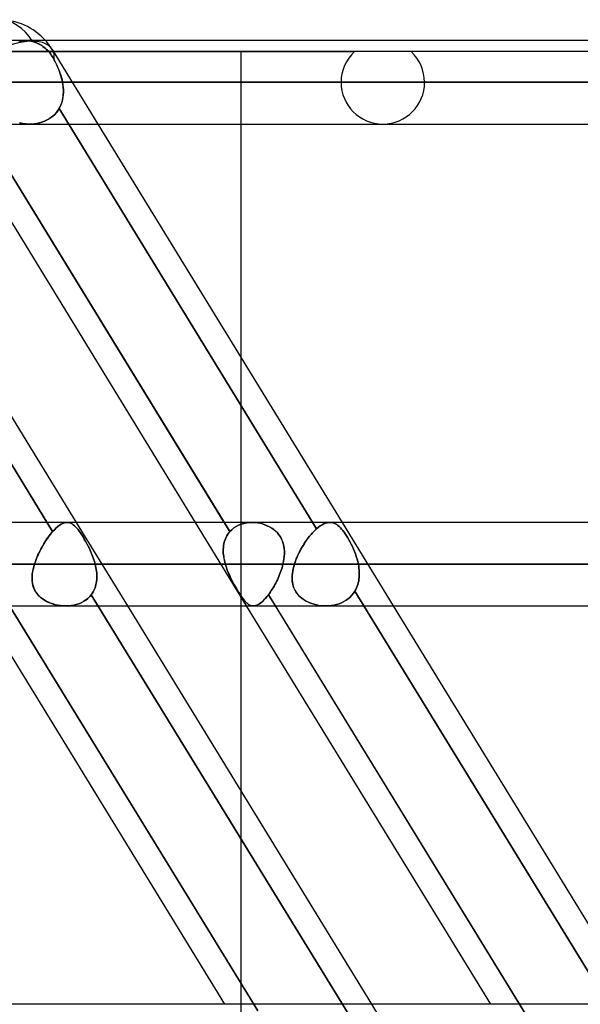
# Model space of a CAD drawing. Header units: millimetres. Extents: x -215 to 215, y -97 to 81.
# Tile 53 of 85: x 44 to 54, y -33 to -15. Entities that reach past the tile are written whole.
import ezdxf

# ---------------------------------------------------------------- set-up
doc = ezdxf.new("R2010")
doc.units = ezdxf.units.MM
doc.layers.add('MAIN-1', color=7, linetype='Continuous')
doc.layers.add('MAIN-2', color=7, linetype='Continuous')

msp = doc.modelspace()

# ---------------------------------------------------------------- linework, layer by layer
at = {"layer": 'MAIN-1'}
for p, q in [((115.339, -15.694), (-115.339, -15.694)), ((-116.055, -16.456), (116.055, -16.456)), ((-115.339, -17.219), (115.339, -17.219)), ((40.575, -17.219), (45.032, -24.494)), ((47.735, -24.494), (43.277, -17.219)), ((45.427, -17.219), (49.885, -24.494)), ((48.038, -17.219), (48.038, -21.479)), ((42.836, -17.369), (47.202, -24.494)), ((115.339, -24.494), (-115.339, -24.494)), ((-116.055, -25.256), (116.055, -25.256)), ((-115.406, -26.019), (115.406, -26.019)), ((43.284, -26.019), (47.741, -33.294)), ((48.274, -33.294), (43.816, -26.019)), ((45.966, -26.019), (50.424, -33.294)), ((48.038, -26.019), (48.038, -29.399)), ((48.136, -26.019), (52.594, -33.294)), ((53.126, -33.294), (48.669, -26.019)), ((50.819, -26.019), (55.276, -33.294)), ((110.045, -33.294), (-110.045, -33.294))]:
    msp.add_line(p, q, dxfattribs=at)
msp.add_arc((43.619, -16.456), 1.144, 41.8089, 89.9999, dxfattribs=at)
at = {"layer": 'MAIN-2'}
for p, q in [((43.983, -15.721), (44.005, -15.711)), ((44.007, -15.71), (43.985, -15.72)), ((44.005, -15.711), (44.029, -15.704)), ((44.031, -15.703), (44.007, -15.71)), ((44.029, -15.704), (44.055, -15.698)), ((44.056, -15.698), (44.031, -15.703)), ((44.055, -15.698), (44.082, -15.695)), ((44.082, -15.695), (44.056, -15.698)), ((44.11, -15.694), (44.082, -15.695)), ((44.082, -15.695), (44.11, -15.694)), ((44.129, -15.694), (44.11, -15.694)), ((44.11, -15.694), (44.129, -15.694)), ((44.149, -15.696), (44.129, -15.694)), ((44.129, -15.694), (44.149, -15.696)), ((44.169, -15.698), (44.149, -15.696)), ((44.149, -15.696), (44.169, -15.698)), ((44.189, -15.701), (44.169, -15.698)), ((44.169, -15.698), (44.189, -15.701)), ((44.211, -15.705), (44.189, -15.701)), ((44.189, -15.701), (44.211, -15.705)), ((44.232, -15.71), (44.211, -15.705)), ((44.211, -15.705), (44.232, -15.71)), ((44.232, -15.71), (44.258, -15.718)), ((44.258, -15.718), (44.232, -15.71)), ((44.258, -15.718), (44.284, -15.726)), ((44.284, -15.726), (44.258, -15.718)), ((44.284, -15.726), (44.308, -15.736)), ((44.308, -15.736), (44.284, -15.726)), ((44.308, -15.736), (44.332, -15.747)), ((44.332, -15.747), (44.308, -15.736)), ((44.332, -15.747), (44.355, -15.758)), ((44.355, -15.758), (44.332, -15.747)), ((44.355, -15.758), (44.378, -15.772)), ((44.378, -15.772), (44.355, -15.758)), ((44.378, -15.772), (44.402, -15.786)), ((44.402, -15.786), (44.378, -15.772)), ((44.402, -15.786), (44.425, -15.802)), ((44.425, -15.802), (44.402, -15.786)), ((44.425, -15.802), (44.448, -15.819)), ((44.448, -15.819), (44.425, -15.802)), ((44.448, -15.819), (44.47, -15.838)), ((44.47, -15.838), (44.448, -15.819)), ((40.504, -15.894), (50.115, -15.894)), ((54.9, -15.894), (41.824, -15.894)), ((44.47, -15.838), (44.491, -15.857)), ((44.491, -15.857), (44.47, -15.838)), ((44.491, -15.857), (44.511, -15.877)), ((44.511, -15.877), (44.491, -15.857)), ((44.511, -15.877), (44.531, -15.898)), ((44.531, -15.898), (44.511, -15.877)), ((44.531, -15.898), (44.549, -15.919)), ((44.549, -15.919), (44.531, -15.898)), ((44.549, -15.919), (44.566, -15.941)), ((44.566, -15.941), (44.549, -15.919)), ((44.566, -15.941), (44.583, -15.965)), ((44.583, -15.965), (44.566, -15.941)), ((44.583, -15.965), (44.6, -15.99)), ((44.6, -15.99), (44.583, -15.965)), ((44.594, -15.859), (45.427, -17.219)), ((44.6, -15.99), (44.615, -16.016)), ((44.615, -16.016), (44.6, -15.99)), ((48.038, -15.894), (48.038, -17.219)), ((44.615, -16.016), (44.631, -16.043)), ((44.631, -16.043), (44.615, -16.016)), ((44.648, -16.077), (44.631, -16.043)), ((44.631, -16.043), (44.65, -16.081)), ((44.666, -16.113), (44.648, -16.077)), ((44.65, -16.081), (44.669, -16.12)), ((44.682, -16.149), (44.666, -16.113)), ((44.669, -16.12), (44.687, -16.16)), ((44.698, -16.186), (44.682, -16.149)), ((44.687, -16.16), (44.705, -16.201)), ((44.714, -16.223), (44.698, -16.186)), ((44.705, -16.201), (44.721, -16.242)), ((44.728, -16.261), (44.714, -16.223)), ((44.721, -16.242), (44.736, -16.285)), ((44.741, -16.3), (44.728, -16.261)), ((44.736, -16.285), (44.75, -16.327)), ((44.753, -16.339), (44.741, -16.3)), ((44.75, -16.327), (44.762, -16.37)), ((44.764, -16.378), (44.753, -16.339)), ((116.055, -16.456), (-116.055, -16.456)), ((115.047, -16.456), (-115.047, -16.456)), ((49.867, -16.456), (38.348, -16.456)), ((38.348, -16.456), (49.867, -16.456)), ((39.431, -16.456), (51.392, -16.456)), ((51.392, -16.456), (39.431, -16.456)), ((42.239, -16.456), (115.047, -16.456)), ((57.492, -16.456), (43.759, -16.456)), ((43.759, -16.456), (57.492, -16.456)), ((44.762, -16.37), (44.773, -16.413)), ((44.774, -16.417), (44.764, -16.378)), ((44.773, -16.413), (44.782, -16.456)), ((44.782, -16.456), (44.774, -16.417)), ((44.782, -16.456), (59.017, -16.456)), ((44.788, -16.493), (44.782, -16.456)), ((44.782, -16.456), (44.789, -16.503)), ((59.017, -16.456), (44.782, -16.456)), ((44.793, -16.529), (44.788, -16.493)), ((44.789, -16.503), (44.794, -16.549)), ((44.796, -16.565), (44.793, -16.529)), ((44.788, -16.743), (44.793, -16.708)), ((44.795, -16.686), (44.79, -16.73)), ((44.793, -16.708), (44.796, -16.673)), ((44.794, -16.549), (44.797, -16.595)), ((44.798, -16.64), (44.795, -16.686)), ((44.798, -16.601), (44.796, -16.565)), ((44.796, -16.673), (44.798, -16.637)), ((44.797, -16.595), (44.798, -16.64)), ((44.798, -16.637), (44.798, -16.601)), ((44.741, -16.897), (44.721, -16.935)), ((44.737, -16.906), (44.751, -16.875)), ((44.758, -16.857), (44.741, -16.897)), ((44.751, -16.875), (44.763, -16.843)), ((44.772, -16.816), (44.758, -16.857)), ((44.763, -16.843), (44.773, -16.81)), ((44.782, -16.774), (44.772, -16.816)), ((44.773, -16.81), (44.782, -16.777)), ((44.79, -16.73), (44.782, -16.774)), ((44.782, -16.777), (44.788, -16.743)), ((39.914, -17.01), (44.602, -24.661)), ((44.602, -24.661), (39.914, -17.01)), ((43.149, -17.01), (47.837, -24.661)), ((44.571, -17.101), (44.606, -17.073)), ((44.606, -17.073), (44.571, -17.101)), ((44.606, -17.073), (44.639, -17.043)), ((44.639, -17.043), (44.606, -17.073)), ((44.639, -17.043), (44.67, -17.009)), ((44.67, -17.009), (44.639, -17.043)), ((44.67, -17.009), (44.697, -16.973)), ((44.697, -16.974), (44.67, -17.009)), ((44.697, -16.973), (44.721, -16.935)), ((44.721, -16.935), (44.697, -16.974)), ((44.721, -16.935), (44.737, -16.906)), ((44.721, -16.935), (49.422, -24.608)), ((49.422, -24.608), (44.721, -16.935)), ((43.995, -17.197), (44.024, -17.204)), ((44.024, -17.204), (43.995, -17.197)), ((44.024, -17.204), (44.053, -17.209)), ((44.053, -17.209), (44.024, -17.204)), ((44.053, -17.209), (44.083, -17.213)), ((44.083, -17.213), (44.053, -17.209)), ((44.083, -17.213), (44.113, -17.216)), ((44.113, -17.216), (44.083, -17.213)), ((44.113, -17.216), (44.143, -17.218)), ((44.143, -17.218), (44.113, -17.216)), ((44.143, -17.218), (44.174, -17.219)), ((44.174, -17.219), (44.143, -17.218)), ((44.174, -17.219), (44.221, -17.218)), ((44.221, -17.218), (44.174, -17.219)), ((44.221, -17.218), (44.269, -17.214)), ((44.268, -17.214), (44.221, -17.218)), ((44.315, -17.207), (44.268, -17.214)), ((44.269, -17.214), (44.316, -17.207)), ((44.361, -17.197), (44.315, -17.207)), ((44.316, -17.207), (44.362, -17.197)), ((44.406, -17.184), (44.361, -17.197)), ((44.362, -17.197), (44.407, -17.184)), ((44.45, -17.168), (44.406, -17.184)), ((44.407, -17.184), (44.45, -17.168)), ((44.45, -17.168), (44.492, -17.149)), ((44.492, -17.149), (44.45, -17.168)), ((44.492, -17.149), (44.533, -17.126)), ((44.533, -17.127), (44.492, -17.149)), ((44.533, -17.126), (44.571, -17.101)), ((44.571, -17.101), (44.533, -17.127)), ((48.038, -21.479), (48.038, -26.019)), ((44.634, -24.626), (44.602, -24.661)), ((44.602, -24.661), (44.634, -24.626)), ((44.666, -24.594), (44.634, -24.626)), ((44.634, -24.626), (44.667, -24.594)), ((44.698, -24.567), (44.666, -24.594)), ((44.667, -24.594), (44.698, -24.567)), ((44.729, -24.544), (44.698, -24.567)), ((44.698, -24.567), (44.729, -24.544)), ((44.759, -24.525), (44.729, -24.544)), ((44.729, -24.544), (44.759, -24.525)), ((44.788, -24.511), (44.759, -24.525)), ((44.759, -24.525), (44.788, -24.511)), ((44.816, -24.501), (44.788, -24.511)), ((44.788, -24.511), (44.816, -24.501)), ((44.843, -24.495), (44.816, -24.501)), ((44.816, -24.501), (44.844, -24.495)), ((44.87, -24.494), (44.843, -24.495)), ((44.844, -24.495), (44.87, -24.494)), ((44.892, -24.496), (44.87, -24.494)), ((44.87, -24.494), (44.893, -24.496)), ((44.914, -24.501), (44.892, -24.496)), ((44.893, -24.496), (44.915, -24.501)), ((44.936, -24.51), (44.914, -24.501)), ((44.915, -24.501), (44.936, -24.51)), ((44.957, -24.521), (44.936, -24.51)), ((44.936, -24.51), (44.958, -24.521)), ((44.979, -24.536), (44.957, -24.521)), ((44.958, -24.521), (44.979, -24.536)), ((45, -24.553), (44.979, -24.536)), ((44.979, -24.536), (45, -24.554)), ((45.021, -24.574), (45, -24.553)), ((45, -24.554), (45.022, -24.574)), ((45.043, -24.597), (45.021, -24.574)), ((45.022, -24.574), (45.044, -24.598)), ((45.032, -24.494), (45.966, -26.019)), ((45.065, -24.624), (45.043, -24.597)), ((45.044, -24.598), (45.066, -24.625)), ((45.087, -24.653), (45.065, -24.624)), ((45.066, -24.625), (45.088, -24.654)), ((47.202, -24.494), (48.136, -26.019)), ((47.837, -24.661), (47.735, -24.494)), ((47.837, -24.661), (47.871, -24.626)), ((47.871, -24.626), (47.837, -24.661)), ((47.871, -24.626), (47.91, -24.594)), ((47.91, -24.594), (47.871, -24.626)), ((47.91, -24.594), (47.952, -24.567)), ((47.952, -24.567), (47.91, -24.594)), ((47.952, -24.567), (47.997, -24.544)), ((47.997, -24.544), (47.952, -24.567)), ((47.997, -24.544), (48.044, -24.525)), ((48.044, -24.525), (47.997, -24.544)), ((48.044, -24.525), (48.094, -24.511)), ((48.094, -24.511), (48.044, -24.525)), ((48.094, -24.511), (48.145, -24.501)), ((48.145, -24.501), (48.094, -24.511)), ((48.145, -24.501), (48.198, -24.495)), ((48.197, -24.495), (48.145, -24.501)), ((48.25, -24.494), (48.197, -24.495)), ((48.198, -24.495), (48.251, -24.494)), ((48.296, -24.496), (48.25, -24.494)), ((48.251, -24.494), (48.297, -24.496)), ((48.342, -24.501), (48.296, -24.496)), ((48.297, -24.496), (48.343, -24.501)), ((48.388, -24.51), (48.342, -24.501)), ((48.343, -24.501), (48.388, -24.51)), ((48.388, -24.51), (48.433, -24.521)), ((48.433, -24.521), (48.388, -24.51)), ((48.433, -24.521), (48.478, -24.536)), ((48.477, -24.536), (48.433, -24.521)), ((48.52, -24.553), (48.477, -24.536)), ((48.478, -24.536), (48.521, -24.554)), ((48.561, -24.574), (48.52, -24.553)), ((48.521, -24.554), (48.562, -24.574)), ((48.601, -24.597), (48.561, -24.574)), ((48.562, -24.574), (48.602, -24.598)), ((48.638, -24.624), (48.601, -24.597)), ((48.602, -24.598), (48.639, -24.625)), ((48.673, -24.653), (48.638, -24.624)), ((48.639, -24.625), (48.674, -24.654)), ((49.37, -24.657), (49.396, -24.632)), ((49.396, -24.632), (49.371, -24.657)), ((49.396, -24.632), (49.422, -24.608)), ((49.422, -24.608), (49.396, -24.632)), ((49.456, -24.58), (49.422, -24.608)), ((49.422, -24.608), (49.456, -24.58)), ((49.489, -24.556), (49.456, -24.58)), ((49.456, -24.58), (49.489, -24.556)), ((49.522, -24.536), (49.489, -24.556)), ((49.489, -24.556), (49.522, -24.536)), ((49.553, -24.52), (49.522, -24.536)), ((49.522, -24.536), (49.554, -24.52)), ((49.585, -24.507), (49.553, -24.52)), ((49.554, -24.52), (49.585, -24.507)), ((49.615, -24.499), (49.585, -24.507)), ((49.585, -24.507), (49.615, -24.499)), ((49.644, -24.495), (49.615, -24.499)), ((49.615, -24.499), (49.644, -24.495)), ((49.673, -24.494), (49.644, -24.495)), ((49.644, -24.495), (49.673, -24.494)), ((49.697, -24.496), (49.673, -24.494)), ((49.673, -24.494), (49.697, -24.496)), ((49.72, -24.502), (49.697, -24.496)), ((49.697, -24.496), (49.72, -24.502)), ((49.743, -24.51), (49.72, -24.502)), ((49.72, -24.502), (49.743, -24.51)), ((49.766, -24.52), (49.743, -24.51)), ((49.743, -24.51), (49.766, -24.52)), ((49.788, -24.534), (49.766, -24.52)), ((49.766, -24.52), (49.788, -24.534)), ((49.811, -24.55), (49.788, -24.534)), ((49.788, -24.534), (49.811, -24.55)), ((49.833, -24.568), (49.811, -24.55)), ((49.811, -24.55), (49.833, -24.569)), ((49.855, -24.59), (49.833, -24.568)), ((49.833, -24.569), (49.855, -24.59)), ((49.877, -24.614), (49.855, -24.59)), ((49.855, -24.59), (49.877, -24.614)), ((49.9, -24.641), (49.877, -24.614)), ((49.877, -24.614), (49.9, -24.641)), ((49.885, -24.494), (50.819, -26.019)), ((44.478, -24.824), (44.498, -24.794)), ((44.499, -24.793), (44.479, -24.823)), ((44.498, -24.794), (44.519, -24.765)), ((44.519, -24.764), (44.499, -24.793)), ((44.54, -24.736), (44.519, -24.764)), ((44.519, -24.765), (44.54, -24.737)), ((44.54, -24.737), (44.56, -24.71)), ((44.56, -24.71), (44.54, -24.736)), ((44.56, -24.71), (44.581, -24.685)), ((44.581, -24.685), (44.56, -24.71)), ((44.581, -24.685), (44.602, -24.661)), ((44.602, -24.661), (44.581, -24.685)), ((45.11, -24.685), (45.087, -24.653)), ((45.088, -24.654), (45.111, -24.686)), ((45.133, -24.72), (45.11, -24.685)), ((45.111, -24.686), (45.134, -24.721)), ((45.157, -24.758), (45.133, -24.72)), ((45.134, -24.721), (45.157, -24.758)), ((45.18, -24.797), (45.157, -24.758)), ((45.157, -24.758), (45.181, -24.798)), ((45.204, -24.838), (45.18, -24.797)), ((45.181, -24.798), (45.204, -24.839)), ((47.755, -24.793), (47.744, -24.823)), ((47.744, -24.824), (47.755, -24.794)), ((47.768, -24.764), (47.755, -24.793)), ((47.755, -24.794), (47.768, -24.765)), ((47.783, -24.736), (47.768, -24.764)), ((47.768, -24.765), (47.782, -24.737)), ((47.782, -24.737), (47.799, -24.71)), ((47.799, -24.71), (47.783, -24.736)), ((47.817, -24.685), (47.799, -24.71)), ((47.799, -24.71), (47.817, -24.685)), ((47.837, -24.661), (47.817, -24.685)), ((47.817, -24.685), (47.837, -24.661)), ((48.705, -24.685), (48.673, -24.653)), ((48.674, -24.654), (48.705, -24.686)), ((48.733, -24.72), (48.705, -24.685)), ((48.705, -24.686), (48.734, -24.721)), ((48.759, -24.758), (48.733, -24.72)), ((48.734, -24.721), (48.759, -24.758)), ((48.759, -24.758), (48.781, -24.798)), ((48.78, -24.797), (48.759, -24.758)), ((48.798, -24.838), (48.78, -24.797)), ((48.781, -24.798), (48.798, -24.839)), ((49.219, -24.844), (49.243, -24.81)), ((49.244, -24.808), (49.22, -24.842)), ((49.243, -24.81), (49.268, -24.776)), ((49.269, -24.775), (49.244, -24.808)), ((49.268, -24.776), (49.293, -24.744)), ((49.294, -24.743), (49.269, -24.775)), ((49.293, -24.744), (49.319, -24.713)), ((49.319, -24.713), (49.294, -24.743)), ((49.319, -24.713), (49.345, -24.684)), ((49.345, -24.684), (49.319, -24.713)), ((49.345, -24.684), (49.37, -24.657)), ((49.371, -24.657), (49.345, -24.684)), ((49.922, -24.67), (49.9, -24.641)), ((49.9, -24.641), (49.922, -24.67)), ((49.944, -24.702), (49.922, -24.67)), ((49.922, -24.67), (49.944, -24.702)), ((49.967, -24.736), (49.944, -24.702)), ((49.944, -24.702), (49.967, -24.736)), ((49.989, -24.773), (49.967, -24.736)), ((49.967, -24.736), (49.989, -24.772)), ((49.989, -24.772), (50.012, -24.811)), ((50.012, -24.811), (49.989, -24.773)), ((50.033, -24.851), (50.012, -24.811)), ((50.012, -24.811), (50.033, -24.851)), ((44.366, -25.018), (44.384, -24.984)), ((44.385, -24.982), (44.368, -25.016)), ((44.384, -24.984), (44.402, -24.951)), ((44.403, -24.949), (44.385, -24.982)), ((44.402, -24.951), (44.42, -24.918)), ((44.421, -24.917), (44.403, -24.949)), ((44.42, -24.918), (44.439, -24.886)), ((44.44, -24.885), (44.421, -24.917)), ((44.439, -24.886), (44.458, -24.855)), ((44.459, -24.853), (44.44, -24.885)), ((44.458, -24.855), (44.478, -24.824)), ((44.479, -24.823), (44.459, -24.853)), ((45.227, -24.881), (45.204, -24.838)), ((45.204, -24.839), (45.227, -24.882)), ((45.25, -24.925), (45.227, -24.881)), ((45.227, -24.882), (45.25, -24.926)), ((45.272, -24.971), (45.25, -24.925)), ((45.25, -24.926), (45.272, -24.971)), ((45.293, -25.017), (45.272, -24.971)), ((45.272, -24.971), (45.293, -25.018)), ((47.719, -24.949), (47.717, -24.982)), ((47.717, -24.984), (47.719, -24.951)), ((47.717, -24.982), (47.717, -25.016)), ((47.717, -25.018), (47.717, -24.984)), ((47.723, -24.917), (47.719, -24.949)), ((47.719, -24.951), (47.723, -24.918)), ((47.728, -24.885), (47.723, -24.917)), ((47.723, -24.918), (47.728, -24.886)), ((47.735, -24.853), (47.728, -24.885)), ((47.728, -24.886), (47.735, -24.855)), ((47.744, -24.823), (47.735, -24.853)), ((47.735, -24.855), (47.744, -24.824)), ((48.812, -24.881), (48.798, -24.838)), ((48.798, -24.839), (48.812, -24.882)), ((48.822, -24.925), (48.812, -24.881)), ((48.812, -24.882), (48.823, -24.926)), ((48.829, -24.971), (48.822, -24.925)), ((48.823, -24.926), (48.829, -24.971)), ((48.829, -24.971), (48.833, -25.018)), ((48.833, -25.017), (48.829, -24.971)), ((49.11, -25.028), (49.13, -24.99)), ((49.132, -24.987), (49.112, -25.025)), ((49.13, -24.99), (49.151, -24.952)), ((49.153, -24.95), (49.132, -24.987)), ((49.151, -24.952), (49.173, -24.916)), ((49.174, -24.914), (49.153, -24.95)), ((49.173, -24.916), (49.196, -24.879)), ((49.197, -24.878), (49.174, -24.914)), ((49.196, -24.879), (49.219, -24.844)), ((49.22, -24.842), (49.197, -24.878)), ((50.055, -24.892), (50.033, -24.851)), ((50.033, -24.851), (50.055, -24.892)), ((50.075, -24.935), (50.055, -24.892)), ((50.055, -24.892), (50.075, -24.935)), ((50.095, -24.979), (50.075, -24.935)), ((50.075, -24.935), (50.095, -24.979)), ((50.113, -25.024), (50.095, -24.979)), ((50.095, -24.979), (50.113, -25.024)), ((44.292, -25.189), (44.305, -25.155)), ((44.306, -25.152), (44.293, -25.187)), ((44.305, -25.155), (44.319, -25.12)), ((44.32, -25.118), (44.306, -25.152)), ((44.319, -25.12), (44.334, -25.086)), ((44.335, -25.084), (44.32, -25.118)), ((44.334, -25.086), (44.35, -25.052)), ((44.351, -25.049), (44.335, -25.084)), ((44.35, -25.052), (44.366, -25.018)), ((44.368, -25.016), (44.351, -25.049)), ((45.313, -25.064), (45.293, -25.017)), ((45.293, -25.018), (45.313, -25.065)), ((45.332, -25.112), (45.313, -25.064)), ((45.313, -25.065), (45.332, -25.112)), ((45.349, -25.16), (45.332, -25.112)), ((45.332, -25.112), (45.349, -25.16)), ((45.364, -25.208), (45.349, -25.16)), ((45.349, -25.16), (45.364, -25.208)), ((47.717, -25.016), (47.718, -25.049)), ((47.718, -25.052), (47.717, -25.018)), ((47.718, -25.049), (47.721, -25.084)), ((47.721, -25.086), (47.718, -25.052)), ((47.721, -25.084), (47.725, -25.118)), ((47.725, -25.12), (47.721, -25.086)), ((47.725, -25.118), (47.73, -25.152)), ((47.731, -25.155), (47.725, -25.12)), ((47.73, -25.152), (47.737, -25.187)), ((47.738, -25.189), (47.731, -25.155)), ((48.825, -25.16), (48.817, -25.208)), ((48.817, -25.208), (48.825, -25.16)), ((48.83, -25.112), (48.825, -25.16)), ((48.825, -25.16), (48.83, -25.112)), ((48.83, -25.112), (48.833, -25.064)), ((48.833, -25.065), (48.83, -25.112)), ((48.833, -25.064), (48.833, -25.017)), ((48.833, -25.018), (48.833, -25.065)), ((49.042, -25.181), (49.057, -25.142)), ((49.058, -25.14), (49.043, -25.179)), ((49.057, -25.142), (49.074, -25.104)), ((49.075, -25.102), (49.058, -25.14)), ((49.074, -25.104), (49.091, -25.066)), ((49.093, -25.063), (49.075, -25.102)), ((49.091, -25.066), (49.11, -25.028)), ((49.112, -25.025), (49.093, -25.063)), ((50.131, -25.07), (50.113, -25.024)), ((50.113, -25.024), (50.131, -25.07)), ((50.146, -25.116), (50.131, -25.07)), ((50.131, -25.07), (50.146, -25.116)), ((50.16, -25.163), (50.146, -25.116)), ((50.146, -25.116), (50.16, -25.163)), ((50.173, -25.209), (50.16, -25.163)), ((50.16, -25.163), (50.173, -25.209)), ((116.055, -25.256), (-116.055, -25.256)), ((114.931, -25.256), (-114.931, -25.256)), ((-114.931, -25.256), (114.931, -25.256)), ((44.245, -25.348), (44.236, -25.394)), ((44.237, -25.389), (44.245, -25.345)), ((44.245, -25.345), (44.256, -25.301)), ((44.256, -25.302), (44.245, -25.348)), ((44.269, -25.256), (44.256, -25.302)), ((44.256, -25.301), (44.269, -25.256)), ((44.28, -25.222), (44.269, -25.256)), ((44.269, -25.256), (44.28, -25.223)), ((47.755, -25.256), (44.269, -25.256)), ((44.269, -25.256), (47.755, -25.256)), ((44.293, -25.187), (44.28, -25.222)), ((44.28, -25.223), (44.292, -25.189)), ((45.378, -25.256), (45.364, -25.208)), ((45.364, -25.208), (45.378, -25.256)), ((45.378, -25.256), (48.807, -25.256)), ((45.385, -25.288), (45.378, -25.256)), ((45.378, -25.256), (45.385, -25.288)), ((48.807, -25.256), (45.378, -25.256)), ((45.392, -25.32), (45.385, -25.288)), ((45.385, -25.288), (45.392, -25.32)), ((45.398, -25.352), (45.392, -25.32)), ((45.392, -25.32), (45.398, -25.352)), ((45.402, -25.384), (45.398, -25.352)), ((45.398, -25.352), (45.402, -25.384)), ((47.737, -25.187), (47.745, -25.222)), ((47.746, -25.223), (47.738, -25.189)), ((47.745, -25.222), (47.755, -25.256)), ((47.755, -25.256), (47.746, -25.223)), ((47.769, -25.301), (47.755, -25.256)), ((47.755, -25.256), (47.769, -25.302)), ((47.784, -25.345), (47.769, -25.301)), ((47.769, -25.302), (47.785, -25.348)), ((47.801, -25.389), (47.784, -25.345)), ((47.785, -25.348), (47.803, -25.394)), ((48.78, -25.352), (48.769, -25.384)), ((48.769, -25.384), (48.78, -25.352)), ((48.79, -25.32), (48.78, -25.352)), ((48.78, -25.352), (48.79, -25.32)), ((48.799, -25.288), (48.79, -25.32)), ((48.79, -25.32), (48.799, -25.288)), ((48.807, -25.256), (48.799, -25.288)), ((48.799, -25.288), (48.807, -25.256)), ((48.817, -25.208), (48.807, -25.256)), ((48.807, -25.256), (48.817, -25.208)), ((48.993, -25.341), (48.984, -25.383)), ((48.985, -25.379), (48.994, -25.338)), ((49.003, -25.299), (48.993, -25.341)), ((48.994, -25.338), (49.004, -25.297)), ((49.016, -25.256), (49.003, -25.299)), ((49.004, -25.297), (49.016, -25.256)), ((49.016, -25.256), (49.028, -25.218)), ((49.028, -25.218), (49.016, -25.256)), ((65.118, -25.256), (49.016, -25.256)), ((49.016, -25.256), (65.118, -25.256)), ((49.043, -25.179), (49.028, -25.218)), ((49.028, -25.218), (49.042, -25.181)), ((50.183, -25.256), (50.173, -25.209)), ((50.173, -25.209), (50.183, -25.256)), ((50.183, -25.256), (66.642, -25.256)), ((50.189, -25.291), (50.183, -25.256)), ((50.183, -25.256), (50.189, -25.291)), ((66.642, -25.256), (50.183, -25.256)), ((50.194, -25.326), (50.189, -25.291)), ((50.189, -25.291), (50.194, -25.326)), ((50.198, -25.361), (50.194, -25.326)), ((50.194, -25.326), (50.198, -25.361)), ((44.23, -25.439), (44.226, -25.483)), ((44.226, -25.52), (44.227, -25.477)), ((44.226, -25.483), (44.226, -25.527)), ((44.228, -25.562), (44.226, -25.52)), ((44.226, -25.527), (44.229, -25.57)), ((44.227, -25.477), (44.23, -25.433)), ((44.23, -25.433), (44.237, -25.389)), ((44.236, -25.394), (44.23, -25.439)), ((45.406, -25.415), (45.402, -25.384)), ((45.402, -25.384), (45.406, -25.415)), ((45.408, -25.447), (45.406, -25.415)), ((45.406, -25.415), (45.408, -25.447)), ((45.406, -25.54), (45.408, -25.509)), ((45.408, -25.509), (45.406, -25.54)), ((45.409, -25.478), (45.408, -25.447)), ((45.408, -25.447), (45.409, -25.478)), ((45.408, -25.509), (45.409, -25.478)), ((45.409, -25.478), (45.408, -25.509)), ((47.819, -25.433), (47.801, -25.389)), ((47.803, -25.394), (47.822, -25.439)), ((47.839, -25.477), (47.819, -25.433)), ((47.822, -25.439), (47.842, -25.483)), ((47.859, -25.52), (47.839, -25.477)), ((47.842, -25.483), (47.863, -25.527)), ((47.88, -25.562), (47.859, -25.52)), ((47.863, -25.527), (47.884, -25.57)), ((48.719, -25.509), (48.705, -25.54)), ((48.705, -25.54), (48.719, -25.509)), ((48.733, -25.478), (48.719, -25.509)), ((48.719, -25.509), (48.733, -25.478)), ((48.746, -25.447), (48.733, -25.478)), ((48.733, -25.478), (48.746, -25.447)), ((48.758, -25.415), (48.746, -25.447)), ((48.746, -25.447), (48.758, -25.415)), ((48.769, -25.384), (48.758, -25.415)), ((48.758, -25.415), (48.769, -25.384)), ((48.973, -25.5), (48.975, -25.46)), ((48.974, -25.465), (48.973, -25.505)), ((48.974, -25.539), (48.973, -25.5)), ((48.973, -25.505), (48.974, -25.545)), ((48.978, -25.424), (48.974, -25.465)), ((48.975, -25.46), (48.979, -25.419)), ((48.984, -25.383), (48.978, -25.424)), ((48.979, -25.419), (48.985, -25.379)), ((50.189, -25.565), (50.194, -25.532)), ((50.194, -25.532), (50.189, -25.565)), ((50.194, -25.532), (50.198, -25.498)), ((50.198, -25.498), (50.194, -25.532)), ((50.2, -25.396), (50.198, -25.361)), ((50.198, -25.361), (50.2, -25.396)), ((50.198, -25.498), (50.2, -25.464)), ((50.2, -25.464), (50.198, -25.498)), ((50.201, -25.43), (50.2, -25.396)), ((50.2, -25.396), (50.201, -25.43)), ((50.2, -25.464), (50.201, -25.43)), ((50.201, -25.43), (50.2, -25.464)), ((44.233, -25.604), (44.228, -25.562)), ((44.229, -25.57), (44.235, -25.612)), ((44.242, -25.645), (44.233, -25.604)), ((44.235, -25.612), (44.244, -25.652)), ((44.255, -25.684), (44.242, -25.645)), ((44.244, -25.652), (44.258, -25.691)), ((44.272, -25.723), (44.255, -25.684)), ((44.258, -25.691), (44.275, -25.729)), ((45.353, -25.739), (45.365, -25.712)), ((45.365, -25.713), (45.353, -25.739)), ((45.365, -25.712), (45.376, -25.685)), ((45.376, -25.685), (45.365, -25.713)), ((45.376, -25.685), (45.385, -25.657)), ((45.385, -25.658), (45.376, -25.685)), ((45.385, -25.657), (45.392, -25.629)), ((45.392, -25.629), (45.385, -25.658)), ((45.392, -25.629), (45.399, -25.6)), ((45.398, -25.6), (45.392, -25.629)), ((45.403, -25.57), (45.398, -25.6)), ((45.399, -25.6), (45.403, -25.57)), ((45.403, -25.57), (45.406, -25.54)), ((45.406, -25.54), (45.403, -25.57)), ((47.902, -25.604), (47.88, -25.562)), ((47.884, -25.57), (47.906, -25.612)), ((47.925, -25.645), (47.902, -25.604)), ((47.906, -25.612), (47.929, -25.652)), ((47.947, -25.684), (47.925, -25.645)), ((47.929, -25.652), (47.951, -25.691)), ((47.97, -25.723), (47.947, -25.684)), ((47.951, -25.691), (47.974, -25.729)), ((48.594, -25.739), (48.611, -25.712)), ((48.611, -25.713), (48.594, -25.739)), ((48.628, -25.685), (48.611, -25.713)), ((48.611, -25.712), (48.628, -25.685)), ((48.628, -25.685), (48.644, -25.657)), ((48.644, -25.658), (48.628, -25.685)), ((48.66, -25.629), (48.644, -25.658)), ((48.644, -25.657), (48.66, -25.629)), ((48.675, -25.6), (48.66, -25.629)), ((48.66, -25.629), (48.676, -25.6)), ((48.691, -25.57), (48.675, -25.6)), ((48.676, -25.6), (48.691, -25.57)), ((48.705, -25.54), (48.691, -25.57)), ((48.691, -25.57), (48.705, -25.54)), ((48.977, -25.579), (48.974, -25.539)), ((48.974, -25.545), (48.978, -25.584)), ((48.984, -25.617), (48.977, -25.579)), ((48.978, -25.584), (48.985, -25.622)), ((48.993, -25.655), (48.984, -25.617)), ((48.985, -25.622), (48.994, -25.659)), ((49.006, -25.691), (48.993, -25.655)), ((48.994, -25.659), (49.007, -25.695)), ((49.022, -25.727), (49.006, -25.691)), ((49.007, -25.695), (49.024, -25.73)), ((50.136, -25.719), (50.15, -25.69)), ((50.15, -25.69), (50.136, -25.719)), ((50.15, -25.69), (50.162, -25.66)), ((50.162, -25.66), (50.15, -25.69)), ((50.162, -25.66), (50.173, -25.629)), ((50.173, -25.629), (50.162, -25.66)), ((50.173, -25.629), (50.181, -25.597)), ((50.181, -25.597), (50.173, -25.629)), ((50.181, -25.597), (50.189, -25.565)), ((50.189, -25.565), (50.181, -25.597)), ((43.65, -25.747), (48.348, -33.415)), ((44.292, -25.76), (44.272, -25.723)), ((44.275, -25.729), (44.296, -25.766)), ((44.317, -25.794), (44.292, -25.76)), ((44.296, -25.766), (44.321, -25.8)), ((44.344, -25.826), (44.317, -25.794)), ((44.321, -25.8), (44.35, -25.832)), ((44.375, -25.856), (44.344, -25.826)), ((44.35, -25.832), (44.381, -25.861)), ((44.408, -25.883), (44.375, -25.856)), ((44.381, -25.861), (44.415, -25.888)), ((44.444, -25.908), (44.408, -25.883)), ((44.415, -25.888), (44.451, -25.913)), ((45.207, -25.911), (45.244, -25.881)), ((45.244, -25.881), (45.207, -25.91)), ((45.244, -25.881), (45.278, -25.848)), ((45.278, -25.848), (45.244, -25.881)), ((45.278, -25.848), (45.308, -25.813)), ((45.308, -25.813), (45.278, -25.848)), ((45.308, -25.813), (45.324, -25.789)), ((45.324, -25.789), (45.308, -25.813)), ((45.308, -25.813), (49.995, -33.463)), ((49.995, -33.463), (45.308, -25.813)), ((45.324, -25.789), (45.339, -25.764)), ((45.339, -25.764), (45.324, -25.789)), ((45.339, -25.764), (45.353, -25.739)), ((45.353, -25.739), (45.339, -25.764)), ((47.992, -25.76), (47.97, -25.723)), ((47.974, -25.729), (47.996, -25.766)), ((48.013, -25.794), (47.992, -25.76)), ((47.996, -25.766), (48.017, -25.8)), ((48.034, -25.826), (48.013, -25.794)), ((48.017, -25.8), (48.038, -25.832)), ((48.054, -25.856), (48.034, -25.826)), ((48.038, -25.832), (48.058, -25.861)), ((48.074, -25.883), (48.054, -25.856)), ((48.058, -25.861), (48.078, -25.888)), ((48.093, -25.908), (48.074, -25.883)), ((48.078, -25.888), (48.097, -25.913)), ((48.486, -25.881), (48.459, -25.91)), ((48.459, -25.911), (48.486, -25.881)), ((48.514, -25.848), (48.486, -25.881)), ((48.486, -25.881), (48.514, -25.848)), ((48.543, -25.813), (48.514, -25.848)), ((48.514, -25.848), (48.543, -25.813)), ((48.56, -25.789), (48.543, -25.813)), ((48.543, -25.813), (48.56, -25.789)), ((48.669, -26.019), (48.543, -25.813)), ((48.543, -25.813), (53.23, -33.463)), ((48.577, -25.764), (48.56, -25.789)), ((48.56, -25.789), (48.577, -25.764)), ((48.594, -25.739), (48.577, -25.764)), ((48.577, -25.764), (48.594, -25.739)), ((49.042, -25.761), (49.022, -25.727)), ((49.024, -25.73), (49.044, -25.764)), ((49.065, -25.794), (49.042, -25.761)), ((49.044, -25.764), (49.066, -25.796)), ((49.09, -25.824), (49.065, -25.794)), ((49.066, -25.796), (49.092, -25.826)), ((49.119, -25.852), (49.09, -25.824)), ((49.092, -25.826), (49.121, -25.854)), ((49.15, -25.879), (49.119, -25.852)), ((49.121, -25.854), (49.152, -25.88)), ((49.184, -25.903), (49.15, -25.879)), ((49.152, -25.88), (49.185, -25.904)), ((49.998, -25.887), (49.959, -25.915)), ((49.96, -25.915), (49.998, -25.887)), ((49.998, -25.887), (50.033, -25.857)), ((50.033, -25.857), (49.998, -25.887)), ((50.033, -25.857), (50.065, -25.823)), ((50.065, -25.823), (50.033, -25.857)), ((50.065, -25.823), (50.094, -25.787)), ((50.094, -25.787), (50.065, -25.823)), ((50.094, -25.787), (50.12, -25.747)), ((50.12, -25.747), (50.094, -25.787)), ((50.12, -25.747), (50.136, -25.719)), ((50.136, -25.719), (50.12, -25.747)), ((50.12, -25.747), (54.818, -33.415)), ((54.818, -33.415), (50.12, -25.747)), ((44.483, -25.931), (44.444, -25.908)), ((44.451, -25.913), (44.49, -25.935)), ((44.523, -25.951), (44.483, -25.931)), ((44.49, -25.935), (44.53, -25.954)), ((44.565, -25.968), (44.523, -25.951)), ((44.53, -25.954), (44.571, -25.971)), ((44.609, -25.983), (44.565, -25.968)), ((44.571, -25.971), (44.613, -25.985)), ((44.653, -25.996), (44.609, -25.983)), ((44.613, -25.985), (44.656, -25.997)), ((44.699, -26.006), (44.653, -25.996)), ((44.656, -25.997), (44.7, -26.006)), ((44.744, -26.013), (44.699, -26.006)), ((44.7, -26.006), (44.745, -26.013)), ((44.791, -26.017), (44.744, -26.013)), ((44.745, -26.013), (44.791, -26.017)), ((44.791, -26.017), (44.836, -26.019)), ((44.837, -26.019), (44.791, -26.017)), ((44.836, -26.019), (44.886, -26.017)), ((44.888, -26.017), (44.837, -26.019)), ((44.886, -26.017), (44.936, -26.013)), ((44.938, -26.013), (44.888, -26.017)), ((44.936, -26.013), (44.986, -26.005)), ((44.987, -26.004), (44.938, -26.013)), ((44.986, -26.005), (45.034, -25.993)), ((45.034, -25.993), (44.987, -26.004)), ((45.034, -25.993), (45.08, -25.978)), ((45.081, -25.978), (45.034, -25.993)), ((45.08, -25.978), (45.125, -25.959)), ((45.125, -25.959), (45.081, -25.978)), ((45.167, -25.936), (45.125, -25.959)), ((45.125, -25.959), (45.167, -25.937)), ((45.207, -25.91), (45.167, -25.936)), ((45.167, -25.937), (45.207, -25.911)), ((48.112, -25.931), (48.093, -25.908)), ((48.097, -25.913), (48.115, -25.935)), ((48.13, -25.951), (48.112, -25.931)), ((48.115, -25.935), (48.133, -25.954)), ((48.149, -25.968), (48.13, -25.951)), ((48.133, -25.954), (48.151, -25.971)), ((48.167, -25.983), (48.149, -25.968)), ((48.151, -25.971), (48.169, -25.985)), ((48.185, -25.996), (48.167, -25.983)), ((48.169, -25.985), (48.187, -25.997)), ((48.204, -26.006), (48.185, -25.996)), ((48.187, -25.997), (48.204, -26.006)), ((48.223, -26.013), (48.204, -26.006)), ((48.204, -26.006), (48.223, -26.013)), ((48.242, -26.017), (48.223, -26.013)), ((48.223, -26.013), (48.242, -26.017)), ((48.261, -26.019), (48.242, -26.017)), ((48.242, -26.017), (48.261, -26.019)), ((48.283, -26.017), (48.261, -26.019)), ((48.261, -26.019), (48.283, -26.017)), ((48.306, -26.013), (48.283, -26.017)), ((48.283, -26.017), (48.306, -26.013)), ((48.33, -26.004), (48.306, -26.013)), ((48.306, -26.013), (48.329, -26.005)), ((48.329, -26.005), (48.353, -25.993)), ((48.354, -25.993), (48.33, -26.004)), ((48.353, -25.993), (48.379, -25.978)), ((48.379, -25.978), (48.354, -25.993)), ((48.405, -25.959), (48.379, -25.978)), ((48.379, -25.978), (48.404, -25.959)), ((48.404, -25.959), (48.431, -25.937)), ((48.431, -25.936), (48.405, -25.959)), ((48.459, -25.91), (48.431, -25.936)), ((48.431, -25.937), (48.459, -25.911)), ((49.219, -25.925), (49.184, -25.903)), ((49.185, -25.904), (49.221, -25.925)), ((49.257, -25.944), (49.219, -25.925)), ((49.221, -25.925), (49.258, -25.945)), ((49.295, -25.962), (49.257, -25.944)), ((49.258, -25.945), (49.296, -25.962)), ((49.335, -25.977), (49.295, -25.962)), ((49.296, -25.962), (49.336, -25.977)), ((49.376, -25.989), (49.335, -25.977)), ((49.336, -25.977), (49.376, -25.989)), ((49.376, -25.989), (49.417, -26)), ((49.417, -26), (49.376, -25.989)), ((49.417, -26), (49.459, -26.008)), ((49.46, -26.008), (49.417, -26)), ((49.459, -26.008), (49.502, -26.014)), ((49.503, -26.014), (49.46, -26.008)), ((49.502, -26.014), (49.546, -26.018)), ((49.546, -26.018), (49.503, -26.014)), ((49.546, -26.018), (49.59, -26.019)), ((49.59, -26.019), (49.546, -26.018)), ((49.59, -26.019), (49.64, -26.017)), ((49.639, -26.017), (49.59, -26.019)), ((49.688, -26.012), (49.639, -26.017)), ((49.64, -26.017), (49.689, -26.012)), ((49.737, -26.005), (49.688, -26.012)), ((49.689, -26.012), (49.737, -26.004)), ((49.737, -26.004), (49.785, -25.993)), ((49.785, -25.993), (49.737, -26.005)), ((49.785, -25.993), (49.831, -25.979)), ((49.831, -25.979), (49.785, -25.993)), ((49.831, -25.979), (49.876, -25.961)), ((49.876, -25.961), (49.831, -25.979)), ((49.876, -25.961), (49.919, -25.939)), ((49.919, -25.94), (49.876, -25.961)), ((49.919, -25.939), (49.96, -25.915)), ((49.959, -25.915), (49.919, -25.94)), ((48.038, -29.399), (48.038, -34.819)), ((48.348, -33.415), (48.274, -33.294)), ((50.424, -33.294), (51.358, -34.819)), ((53.23, -33.463), (53.126, -33.294))]:
    msp.add_line(p, q, dxfattribs=at)
for centre, radius, start, end in [((43.619, -16.456), 1.144, 31.4954, 41.8089), ((50.63, -16.456), 0.762, 132.5333, 180), ((50.63, -16.456), 0.762, 0, 47.4667), ((50.63, -16.456), 0.762, 180, 0)]:
    msp.add_arc(centre, radius, start, end, dxfattribs=at)
for major_axis, ratio, start_param, end_param in [((0, -1.144), 0.707107, 2.281187, 3.141593), ((0, -1.144), 0.707107, 2.281187, 3.141593), ((0.975, 0.598), 0.463048, 0.000058, 1.536917), ((0.975, 0.598), 0.463048, 0.000058, 1.536917), ((0.975, 0.598), 0.463048, -0.001263, 0.000058), ((0.975, 0.598), 0.463048, -0.338793, -0.001263), ((0.975, 0.598), 0.463048, -0.338793, -0.001263), ((0.975, 0.598), 0.463048, -0.001263, 0.000058)]:
    msp.add_ellipse((43.619, -16.456), major_axis=major_axis, ratio=ratio, start_param=start_param, end_param=end_param, dxfattribs=at)

doc.saveas('drawing.dxf')
